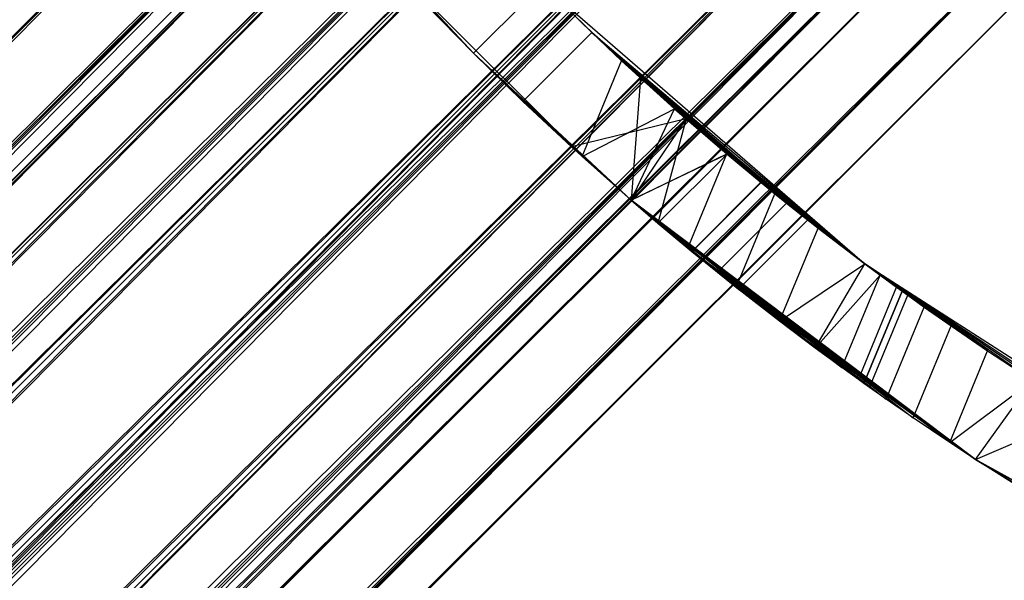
# Model space of a CAD drawing. Extents: x -28.1 to 0, y 0 to 28.1.
# Tile 38 of 215: x -15.569 to -15.011, y 12.538 to 12.856. Entities that reach past the tile are written whole.
import ezdxf

# ---------------------------------------------------------------- set-up
doc = ezdxf.new("R2010")
doc.units = 0
doc.header["$MEASUREMENT"] = 0
doc.layers.get('0').update_dxf_attribs({"color": 13, "linetype": 'CONTINUOUS'})

# ---------------------------------------------------------------- blocks, each defined once
blk = doc.blocks.new('ORTO_VIII_Z_ZAROWKA_OKAPO0')
at = {"color": 0}
for p, q in [((13.22625, 13.49655, 1.00374), (5.42732, 5.70571, 0.95663)), ((13.22625, 13.49655, 1.00374), (5.42732, 5.70571, 0.95663)), ((5.42834, 5.7047, 0.98036), (13.22625, 13.49655, 1.00374)), ((5.42834, 5.7047, 0.98036), (13.22625, 13.49655, 1.00374)), ((13.22625, 13.49655, 0.90952), (5.43137, 5.70167, 0.90952)), ((13.22625, 13.49655, 0.90952), (5.43137, 5.70167, 0.90952)), ((5.43137, 5.70167, 1.00374), (13.22625, 13.49655, 1.00374)), ((5.43137, 5.70167, 1.00374), (13.22625, 13.49655, 1.00374)), ((13.22625, 13.49655, 0.90952), (5.43637, 5.69667, 0.88682)), ((13.22625, 13.49655, 0.90952), (5.43637, 5.69667, 0.88682)), ((5.45196, 5.68107, 1.06845), (13.22625, 13.49655, 1.00374)), ((5.45196, 5.68107, 1.06845), (13.22625, 13.49655, 1.00374)), ((13.25721, 13.46558, 0.82609), (5.43637, 5.69667, 0.88682)), ((13.25721, 13.46558, 0.82609), (5.43637, 5.69667, 0.88682)), ((5.45196, 5.68107, 1.06845), (13.25721, 13.46558, 1.08716)), ((5.45196, 5.68107, 1.06845), (13.25721, 13.46558, 1.08716)), ((13.25721, 13.46558, 0.82609), (5.46233, 5.67071, 0.82609)), ((13.25721, 13.46558, 0.82609), (5.46233, 5.67071, 0.82609)), ((5.46233, 5.67071, 1.08716), (13.25721, 13.46558, 1.08716)), ((5.46233, 5.67071, 1.08716), (13.25721, 13.46558, 1.08716)), ((5.47422, 5.65882, 0.80928), (13.25721, 13.46558, 0.82609)), ((5.47422, 5.65882, 0.80928), (13.25721, 13.46558, 0.82609)), ((5.50183, 5.63121, 1.13093), (13.25721, 13.46558, 1.08716)), ((5.50183, 5.63121, 1.13093), (13.25721, 13.46558, 1.08716)), ((5.46979, 5.66324, 0.97324), (13.26679, 13.456, 0.92365)), ((5.46979, 5.66324, 0.97324), (13.26679, 13.456, 0.92365)), ((5.47191, 5.66112, 0.9896), (13.26396, 13.45883, 0.95663)), ((5.47191, 5.66112, 0.9896), (13.26396, 13.45883, 0.95663)), ((5.47191, 5.66112, 0.9896), (13.26679, 13.456, 0.9896)), ((5.47191, 5.66112, 0.9896), (13.26679, 13.456, 0.9896)), ((5.47191, 5.66112, 0.9896), (13.26679, 13.456, 0.92365)), ((5.47191, 5.66112, 0.9896), (13.26679, 13.456, 0.92365)), ((5.47191, 5.66112, 0.92365), (13.26679, 13.456, 0.92365)), ((5.47191, 5.66112, 0.92365), (13.26679, 13.456, 0.92365)), ((5.48633, 5.64671, 1.0349), (13.26679, 13.456, 0.9896)), ((5.48633, 5.64671, 1.0349), (13.26679, 13.456, 0.9896)), ((5.49359, 5.63945, 1.048), (13.26679, 13.456, 0.9896)), ((5.49359, 5.63945, 1.048), (13.26679, 13.456, 0.9896)), ((5.47191, 5.66112, 0.92365), (13.28846, 13.43433, 0.86525)), ((5.47191, 5.66112, 0.92365), (13.28846, 13.43433, 0.86525)), ((5.47541, 5.65762, 0.90776), (13.28846, 13.43433, 0.86525)), ((5.47541, 5.65762, 0.90776), (13.28846, 13.43433, 0.86525)), ((5.49359, 5.63945, 1.048), (13.28846, 13.43433, 1.048)), ((5.49359, 5.63945, 1.048), (13.28846, 13.43433, 1.048)), ((5.49359, 5.63945, 0.86525), (13.28846, 13.43433, 0.86525)), ((5.49359, 5.63945, 0.86525), (13.28846, 13.43433, 0.86525)), ((5.52124, 5.6118, 1.07864), (13.28846, 13.43433, 1.048)), ((5.52124, 5.6118, 1.07864), (13.28846, 13.43433, 1.048)), ((5.53197, 5.60107, 1.08547), (13.28846, 13.43433, 1.048)), ((5.53197, 5.60107, 1.08547), (13.28846, 13.43433, 1.048)), ((5.47422, 5.65882, 0.80928), (13.31204, 13.41076, 0.77257)), ((5.47422, 5.65882, 0.80928), (13.31204, 13.41076, 0.77257)), ((5.50183, 5.63121, 1.13093), (13.31204, 13.41076, 1.14069)), ((5.50183, 5.63121, 1.13093), (13.31204, 13.41076, 1.14069)), ((5.51716, 5.61588, 0.77257), (13.31204, 13.41076, 0.77257)), ((5.51716, 5.61588, 0.77257), (13.31204, 13.41076, 0.77257)), ((5.51716, 5.61588, 1.14069), (13.31204, 13.41076, 1.14069)), ((5.51716, 5.61588, 1.14069), (13.31204, 13.41076, 1.14069)), ((5.53321, 5.59983, 0.7655), (13.31204, 13.41076, 0.77257)), ((5.53321, 5.59983, 0.7655), (13.31204, 13.41076, 0.77257)), ((5.56652, 5.56652, 1.15348), (13.31204, 13.41076, 1.14069)), ((5.56652, 5.56652, 1.15348), (13.31204, 13.41076, 1.14069)), ((5.49359, 5.63945, 0.86525), (13.32684, 13.39595, 0.82779)), ((5.49359, 5.63945, 0.86525), (13.32684, 13.39595, 0.82779)), ((5.50191, 5.63113, 0.85349), (13.32684, 13.39595, 0.82779)), ((5.50191, 5.63113, 0.85349), (13.32684, 13.39595, 0.82779)), ((5.53197, 5.60107, 1.08547), (13.32684, 13.39595, 1.08547)), ((5.53197, 5.60107, 1.08547), (13.32684, 13.39595, 1.08547)), ((5.53197, 5.60107, 0.82779), (13.32684, 13.39595, 0.82779)), ((5.53197, 5.60107, 0.82779), (13.32684, 13.39595, 0.82779)), ((5.56652, 5.56652, 1.09442), (13.32684, 13.39595, 1.08547)), ((5.56652, 5.56652, 1.09442), (13.32684, 13.39595, 1.08547)), ((5.57826, 5.55477, 1.09342), (13.32684, 13.39595, 1.08547)), ((5.57826, 5.55477, 1.09342), (13.32684, 13.39595, 1.08547)), ((5.53197, 5.60107, 0.82779), (13.37314, 13.34965, 0.81984)), ((5.53197, 5.60107, 0.82779), (13.37314, 13.34965, 0.81984)), ((5.53321, 5.59983, 0.7655), (13.37817, 13.34462, 0.76121)), ((5.53321, 5.59983, 0.7655), (13.37817, 13.34462, 0.76121)), ((5.5432, 5.58984, 0.82284), (13.37314, 13.34965, 0.81984)), ((5.5432, 5.58984, 0.82284), (13.37314, 13.34965, 0.81984)), ((5.56652, 5.56652, 1.15348), (13.37817, 13.34462, 1.15204)), ((5.56652, 5.56652, 1.15348), (13.37817, 13.34462, 1.15204)), ((5.57826, 5.55477, 1.09342), (13.37314, 13.34965, 1.09342)), ((5.57826, 5.55477, 1.09342), (13.37314, 13.34965, 1.09342)), ((5.57826, 5.55477, 0.81984), (13.37314, 13.34965, 0.81984)), ((5.57826, 5.55477, 0.81984), (13.37314, 13.34965, 0.81984)), ((5.5833, 5.54974, 0.76121), (13.37817, 13.34462, 0.76121)), ((5.5833, 5.54974, 0.76121), (13.37817, 13.34462, 0.76121)), ((5.5833, 5.54974, 1.15204), (13.37817, 13.34462, 1.15204)), ((5.5833, 5.54974, 1.15204), (13.37817, 13.34462, 1.15204)), ((5.59983, 5.53321, 0.7655), (13.37817, 13.34462, 0.76121)), ((5.59983, 5.53321, 0.7655), (13.37817, 13.34462, 0.76121)), ((5.6118, 5.52124, 1.07864), (13.37314, 13.34965, 1.09342)), ((5.6118, 5.52124, 1.07864), (13.37314, 13.34965, 1.09342)), ((5.62187, 5.51117, 1.07003), (13.37314, 13.34965, 1.09342)), ((5.62187, 5.51117, 1.07003), (13.37314, 13.34965, 1.09342)), ((5.63121, 5.50183, 1.13093), (13.37817, 13.34462, 1.15204)), ((5.63121, 5.50183, 1.13093), (13.37817, 13.34462, 1.15204)), ((5.57826, 5.55477, 0.81984), (13.41675, 13.30605, 0.84322)), ((5.57826, 5.55477, 0.81984), (13.41675, 13.30605, 0.84322)), ((5.58984, 5.5432, 0.82284), (13.41675, 13.30605, 0.84322)), ((5.58984, 5.5432, 0.82284), (13.41675, 13.30605, 0.84322)), ((5.62187, 5.51117, 1.07003), (13.41675, 13.30605, 1.07003)), ((5.62187, 5.51117, 1.07003), (13.41675, 13.30605, 1.07003)), ((5.62187, 5.51117, 0.84322), (13.41675, 13.30605, 0.84322)), ((5.62187, 5.51117, 0.84322), (13.41675, 13.30605, 0.84322)), ((5.64671, 5.48633, 1.0349), (13.41675, 13.30605, 1.07003)), ((5.64671, 5.48633, 1.0349), (13.41675, 13.30605, 1.07003)), ((5.65279, 5.48024, 1.02066), (13.41675, 13.30605, 1.07003)), ((5.65279, 5.48024, 1.02066), (13.41675, 13.30605, 1.07003)), ((5.59983, 5.53321, 0.7655), (13.44047, 13.28233, 0.79462)), ((5.59983, 5.53321, 0.7655), (13.44047, 13.28233, 0.79462)), ((5.63121, 5.50183, 1.13093), (13.44047, 13.28233, 1.11863)), ((5.63121, 5.50183, 1.13093), (13.44047, 13.28233, 1.11863)), ((5.64559, 5.48745, 0.79462), (13.44047, 13.28233, 0.79462)), ((5.64559, 5.48745, 0.79462), (13.44047, 13.28233, 0.79462)), ((5.64559, 5.48745, 1.11863), (13.44047, 13.28233, 1.11863)), ((5.64559, 5.48745, 1.11863), (13.44047, 13.28233, 1.11863)), ((5.65882, 5.47422, 0.80928), (13.44047, 13.28233, 0.79462)), ((5.65882, 5.47422, 0.80928), (13.44047, 13.28233, 0.79462)), ((5.68107, 5.45196, 1.06845), (13.44047, 13.28233, 1.11863)), ((5.68107, 5.45196, 1.06845), (13.44047, 13.28233, 1.11863)), ((5.62187, 5.51117, 0.84322), (13.44767, 13.27512, 0.89259)), ((5.62187, 5.51117, 0.84322), (13.44767, 13.27512, 0.89259)), ((5.63113, 5.50191, 0.85349), (13.44767, 13.27512, 0.89259)), ((5.63113, 5.50191, 0.85349), (13.44767, 13.27512, 0.89259)), ((5.65279, 5.48024, 1.02066), (13.44767, 13.27512, 1.02066)), ((5.65279, 5.48024, 1.02066), (13.44767, 13.27512, 1.02066)), ((5.65279, 5.48024, 0.89259), (13.44767, 13.27512, 0.89259)), ((5.65279, 5.48024, 0.89259), (13.44767, 13.27512, 0.89259)), ((5.66324, 5.46979, 0.97324), (13.44767, 13.27512, 1.02066)), ((5.66324, 5.46979, 0.97324), (13.44767, 13.27512, 1.02066)), ((5.66395, 5.46908, 0.95663), (13.44767, 13.27512, 1.02066)), ((5.66395, 5.46908, 0.95663), (13.44767, 13.27512, 1.02066)), ((5.65279, 5.48024, 0.89259), (13.45883, 13.26396, 0.95663)), ((5.65279, 5.48024, 0.89259), (13.45883, 13.26396, 0.95663)), ((5.65762, 5.47541, 0.90776), (13.45883, 13.26396, 0.95663)), ((5.65762, 5.47541, 0.90776), (13.45883, 13.26396, 0.95663)), ((13.45883, 13.26396, 0.95663), (5.66395, 5.46908, 0.95663)), ((13.45883, 13.26396, 0.95663), (5.66395, 5.46908, 0.95663)), ((5.65882, 5.47422, 0.80928), (13.48465, 13.23815, 0.86515)), ((5.65882, 5.47422, 0.80928), (13.48465, 13.23815, 0.86515)), ((5.68107, 5.45196, 1.06845), (13.48465, 13.23815, 1.04811)), ((5.68107, 5.45196, 1.06845), (13.48465, 13.23815, 1.04811)), ((5.68977, 5.44327, 0.86515), (13.48465, 13.23815, 0.86515)), ((5.68977, 5.44327, 0.86515), (13.48465, 13.23815, 0.86515)), ((5.68977, 5.44327, 1.04811), (13.48465, 13.23815, 1.04811)), ((5.68977, 5.44327, 1.04811), (13.48465, 13.23815, 1.04811)), ((5.69667, 5.43637, 0.88682), (13.48465, 13.23815, 0.86515)), ((5.69667, 5.43637, 0.88682), (13.48465, 13.23815, 0.86515)), ((5.7047, 5.42834, 0.98036), (13.48465, 13.23815, 1.04811)), ((5.7047, 5.42834, 0.98036), (13.48465, 13.23815, 1.04811)), ((13.50059, 13.2222, 0.95663), (5.69667, 5.43637, 0.88682)), ((13.50059, 13.2222, 0.95663), (5.69667, 5.43637, 0.88682)), ((5.7047, 5.42834, 0.98036), (13.50059, 13.2222, 0.95663)), ((5.7047, 5.42834, 0.98036), (13.50059, 13.2222, 0.95663)), ((5.70571, 5.42732, 0.95663), (13.50059, 13.2222, 0.95663)), ((5.70571, 5.42732, 0.95663), (13.50059, 13.2222, 0.95663)), ((13.09832, 13.09832, 0.70072), (13.01501, 13.18765, 0.70072)), ((13.09832, 13.09832, 0.75584), (13.01501, 13.18765, 0.70072)), ((13.09832, 13.09832, 0.70072), (13.01501, 13.18765, 0.70072)), ((13.09832, 13.09832, 0.75584), (13.01501, 13.18765, 0.70072)), ((13.0398, 13.15975, 1.96056), (13.15975, 13.0398, 1.96056)), ((13.09832, 13.09832, 1.15741), (13.0398, 13.15975, 1.96056)), ((13.09832, 13.09832, 1.15741), (13.0398, 13.15975, 1.96056)), ((13.0398, 13.15975, 1.96056), (13.15975, 13.0398, 1.96056)), ((13.13729, 13.13729, 0.75584), (13.09832, 13.09832, 0.75584)), ((13.13729, 13.13729, 0.75584), (13.09832, 13.09832, 0.75584)), ((13.13729, 13.13729, 1.15741), (13.09832, 13.09832, 1.15741)), ((13.13729, 13.13729, 1.15741), (13.09832, 13.09832, 1.15741)), ((13.1822, 13.09401, 1.96056), (13.13729, 13.13729, 1.96056)), ((13.13729, 13.13729, 0.70072), (13.32005, 12.97893, 0.70072)), ((13.13729, 13.13729, 0.75584), (13.16527, 13.10995, 0.75969)), ((13.16527, 13.10995, 0.75969), (13.13729, 13.13729, 0.70072)), ((13.16527, 13.10995, 0.75969), (13.13729, 13.13729, 0.70072)), ((13.13729, 13.13729, 0.70072), (13.32005, 12.97893, 0.70072)), ((13.16528, 13.10995, 1.15357), (13.13729, 13.13729, 1.96056)), ((13.1822, 13.09401, 1.96056), (13.13729, 13.13729, 1.96056)), ((13.16528, 13.10995, 1.15357), (13.13729, 13.13729, 1.96056)), ((13.16528, 13.10995, 1.15357), (13.13729, 13.13729, 1.15741)), ((13.13729, 13.13729, 0.75584), (13.16527, 13.10995, 0.75969)), ((13.16528, 13.10995, 1.15357), (13.13729, 13.13729, 1.15741)), ((13.09832, 13.09832, 0.75584), (13.07085, 13.12641, 0.75972)), ((13.09832, 13.09832, 0.75584), (13.07085, 13.12641, 0.75972)), ((13.07096, 13.12629, 1.15357), (13.09832, 13.09832, 1.15741)), ((13.07096, 13.12629, 1.15357), (13.09832, 13.09832, 1.15741)), ((13.16527, 13.10995, 0.75969), (13.12629, 13.07097, 0.75969)), ((13.16527, 13.10995, 0.75969), (13.12629, 13.07097, 0.75969)), ((13.16528, 13.10995, 1.15357), (13.1263, 13.07096, 1.15357)), ((13.16528, 13.10995, 1.15357), (13.1263, 13.07096, 1.15357)), ((13.16527, 13.10995, 0.75969), (13.32005, 12.97893, 0.70072)), ((13.16527, 13.10995, 0.75969), (13.32005, 12.97893, 0.70072)), ((13.16527, 13.10995, 0.75969), (13.19286, 13.08419, 0.77112)), ((13.16527, 13.10995, 0.75969), (13.19286, 13.08419, 0.77112)), ((13.19286, 13.08419, 1.14213), (13.16528, 13.10995, 1.15357)), ((13.16528, 13.10995, 1.15357), (13.29357, 12.99916, 1.90291)), ((13.16528, 13.10995, 1.15357), (13.1822, 13.09401, 1.96056)), ((13.2122, 13.0668, 1.95684), (13.16528, 13.10995, 1.15357)), ((13.24185, 13.04116, 1.94558), (13.16528, 13.10995, 1.15357)), ((13.2122, 13.0668, 1.95684), (13.16528, 13.10995, 1.15357)), ((13.24185, 13.04116, 1.94558), (13.16528, 13.10995, 1.15357)), ((13.26905, 13.01865, 1.92758), (13.16528, 13.10995, 1.15357)), ((13.26905, 13.01865, 1.92758), (13.16528, 13.10995, 1.15357)), ((13.16528, 13.10995, 1.15357), (13.29357, 12.99916, 1.90291)), ((13.16528, 13.10995, 1.15357), (13.1822, 13.09401, 1.96056)), ((13.19286, 13.08419, 1.14213), (13.16528, 13.10995, 1.15357)), ((13.18765, 13.01501, 0.70072), (13.09832, 13.09832, 0.70072)), ((13.18765, 13.01501, 1.95738), (13.09832, 13.09832, 1.15741)), ((13.09832, 13.09832, 1.15741), (13.1263, 13.07096, 1.15357)), ((13.09832, 13.09832, 1.15741), (13.15975, 13.0398, 1.96056)), ((13.09832, 13.09832, 1.15741), (13.15975, 13.0398, 1.96056)), ((13.18765, 13.01501, 1.95738), (13.09832, 13.09832, 1.15741)), ((13.12629, 13.07097, 0.75969), (13.09832, 13.09832, 0.70072)), ((13.18765, 13.01501, 0.70072), (13.09832, 13.09832, 0.70072)), ((13.12629, 13.07097, 0.75969), (13.09832, 13.09832, 0.70072)), ((13.12629, 13.07097, 0.75969), (13.09832, 13.09832, 0.75584)), ((13.09832, 13.09832, 0.75584), (13.09832, 13.09832, 0.70072)), ((13.09832, 13.09832, 0.75584), (13.09832, 13.09832, 0.70072)), ((13.12629, 13.07097, 0.75969), (13.09832, 13.09832, 0.75584)), ((13.09832, 13.09832, 1.15741), (13.1263, 13.07096, 1.15357)), ((13.15975, 13.0398, 1.96056), (13.1822, 13.09401, 1.96056)), ((13.15975, 13.0398, 1.96056), (13.1822, 13.09401, 1.96056)), ((13.1822, 13.09401, 1.96056), (13.2122, 13.0668, 1.95684)), ((13.1822, 13.09401, 1.96056), (13.2122, 13.0668, 1.95684)), ((13.19286, 13.08419, 0.77112), (13.15385, 13.04518, 0.77112)), ((13.19286, 13.08419, 0.77112), (13.15385, 13.04518, 0.77112)), ((13.19286, 13.08419, 1.14213), (13.15385, 13.04518, 1.14213)), ((13.19286, 13.08419, 1.14213), (13.15385, 13.04518, 1.14213)), ((13.19286, 13.08419, 1.14213), (13.18765, 13.01501, 1.11604)), ((13.19286, 13.08419, 1.14213), (13.18765, 13.01501, 1.11604)), ((13.19286, 13.08419, 0.77112), (13.32005, 12.97893, 0.70072)), ((13.19286, 13.08419, 0.77112), (13.32005, 12.97893, 0.70072)), ((13.19286, 13.08419, 0.77112), (13.21882, 13.06098, 0.78972)), ((13.21871, 13.06107, 1.12363), (13.19286, 13.08419, 1.14213)), ((13.19286, 13.08419, 1.14213), (13.32005, 12.97893, 1.86053)), ((13.19286, 13.08419, 1.14213), (13.32005, 12.97893, 1.86053)), ((13.19286, 13.08419, 1.14213), (13.29357, 12.99916, 1.90291)), ((13.19286, 13.08419, 1.14213), (13.29357, 12.99916, 1.90291)), ((13.19286, 13.08419, 0.77112), (13.21882, 13.06098, 0.78972)), ((13.21871, 13.06107, 1.12363), (13.19286, 13.08419, 1.14213)), ((13.15385, 13.04518, 0.77112), (13.12629, 13.07097, 0.75969)), ((13.12629, 13.07097, 0.75969), (13.18765, 13.01501, 0.70072)), ((13.12629, 13.07097, 0.75969), (13.18765, 13.01501, 0.70072)), ((13.15385, 13.04518, 0.77112), (13.12629, 13.07097, 0.75969)), ((13.1263, 13.07096, 1.15357), (13.15385, 13.04518, 1.14213)), ((13.18765, 13.01501, 1.95738), (13.1263, 13.07096, 1.15357)), ((13.18765, 13.01501, 1.95738), (13.1263, 13.07096, 1.15357)), ((13.1263, 13.07096, 1.15357), (13.15385, 13.04518, 1.14213)), ((13.15975, 13.0398, 1.96056), (13.2122, 13.0668, 1.95684)), ((13.15975, 13.0398, 1.96056), (13.2122, 13.0668, 1.95684)), ((13.18765, 13.01501, 1.95738), (13.2122, 13.0668, 1.95684)), ((13.18765, 13.01501, 1.95738), (13.2122, 13.0668, 1.95684)), ((13.2122, 13.0668, 1.95684), (13.24185, 13.04116, 1.94558)), ((13.2122, 13.0668, 1.95684), (13.24185, 13.04116, 1.94558)), ((13.21882, 13.06098, 0.78972), (13.15385, 13.04518, 0.77112)), ((13.21882, 13.06098, 0.78972), (13.15385, 13.04518, 0.77112)), ((13.21871, 13.06107, 1.12363), (13.18765, 13.01501, 1.11604)), ((13.21871, 13.06107, 1.12363), (13.18765, 13.01501, 1.11604)), ((13.21882, 13.06098, 0.78972), (13.18765, 13.01501, 0.79721)), ((13.21882, 13.06098, 0.78972), (13.18765, 13.01501, 0.79721)), ((13.21871, 13.06107, 1.12363), (13.20279, 13.002, 1.09861)), ((13.21871, 13.06107, 1.12363), (13.20279, 13.002, 1.09861)), ((13.2419, 13.04111, 1.09861), (13.21871, 13.06107, 1.12363)), ((13.21871, 13.06107, 1.12363), (13.32005, 12.97893, 1.86053)), ((13.21871, 13.06107, 1.12363), (13.32005, 12.97893, 1.86053)), ((13.2419, 13.04111, 1.09861), (13.21871, 13.06107, 1.12363)), ((13.21882, 13.06098, 0.78972), (13.2419, 13.04111, 0.81465)), ((13.32005, 12.97893, 0.70072), (13.21882, 13.06098, 0.78972)), ((13.32005, 12.97893, 0.70072), (13.21882, 13.06098, 0.78972)), ((13.21882, 13.06098, 0.78972), (13.2419, 13.04111, 0.81465)), ((13.15385, 13.04518, 1.14213), (13.18765, 13.01501, 1.95738)), ((13.15385, 13.04518, 1.14213), (13.18765, 13.01501, 1.11604)), ((13.15385, 13.04518, 1.14213), (13.18765, 13.01501, 1.95738)), ((13.18765, 13.01501, 0.79721), (13.15385, 13.04518, 0.77112)), ((13.15385, 13.04518, 0.77112), (13.18765, 13.01501, 0.70072)), ((13.15385, 13.04518, 0.77112), (13.18765, 13.01501, 0.70072)), ((13.18765, 13.01501, 0.79721), (13.15385, 13.04518, 0.77112)), ((13.15385, 13.04518, 1.14213), (13.18765, 13.01501, 1.11604)), ((13.18765, 13.01501, 1.95738), (13.15975, 13.0398, 1.96056)), ((13.18765, 13.01501, 1.95738), (13.15975, 13.0398, 1.96056)), ((13.18765, 13.01501, 1.95738), (13.24185, 13.04116, 1.94558)), ((13.18765, 13.01501, 1.95738), (13.24185, 13.04116, 1.94558)), ((13.2419, 13.04111, 0.81465), (13.18765, 13.01501, 0.79721)), ((13.2419, 13.04111, 0.81465), (13.18765, 13.01501, 0.79721)), ((13.2419, 13.04111, 0.81465), (13.20279, 13.002, 0.81465)), ((13.2419, 13.04111, 0.81465), (13.20279, 13.002, 0.81465)), ((13.2419, 13.04111, 1.09861), (13.20279, 13.002, 1.09861)), ((13.2419, 13.04111, 1.09861), (13.20279, 13.002, 1.09861)), ((13.21974, 12.98779, 1.94558), (13.24185, 13.04116, 1.94558)), ((13.21974, 12.98779, 1.94558), (13.24185, 13.04116, 1.94558)), ((13.24185, 13.04116, 1.94558), (13.26905, 13.01865, 1.92758)), ((13.24185, 13.04116, 1.94558), (13.26905, 13.01865, 1.92758)), ((13.2419, 13.04111, 0.81465), (13.32005, 12.97893, 0.70072)), ((13.2419, 13.04111, 0.81465), (13.32005, 12.97893, 0.70072)), ((13.2419, 13.04111, 0.81465), (13.26122, 13.02503, 0.84516)), ((13.26114, 13.02509, 1.06823), (13.2419, 13.04111, 1.09861)), ((13.2419, 13.04111, 1.09861), (13.32005, 12.97893, 1.86053)), ((13.2419, 13.04111, 1.09861), (13.32005, 12.97893, 1.86053)), ((13.2419, 13.04111, 0.81465), (13.26122, 13.02503, 0.84516)), ((13.26114, 13.02509, 1.06823), (13.2419, 13.04111, 1.09861)), ((13.26114, 13.02509, 1.06823), (13.22198, 12.98594, 1.06824)), ((13.26114, 13.02509, 1.06823), (13.22198, 12.98594, 1.06824)), ((13.26122, 13.02503, 0.84516), (13.22206, 12.98588, 0.84516)), ((13.26122, 13.02503, 0.84516), (13.22206, 12.98588, 0.84516)), ((13.27566, 13.01332, 1.03347), (13.26114, 13.02509, 1.06823)), ((13.26114, 13.02509, 1.06823), (13.32005, 12.97893, 1.86053)), ((13.26114, 13.02509, 1.06823), (13.32005, 12.97893, 1.86053)), ((13.27566, 13.01332, 1.03347), (13.26114, 13.02509, 1.06823)), ((13.26122, 13.02503, 0.84516), (13.32005, 12.97893, 0.70072)), ((13.26122, 13.02503, 0.84516), (13.32005, 12.97893, 0.70072)), ((13.26122, 13.02503, 0.84516), (13.27566, 13.01332, 0.87979)), ((13.26122, 13.02503, 0.84516), (13.27566, 13.01332, 0.87979)), ((13.24717, 12.96554, 1.9275), (13.26905, 13.01865, 1.92758)), ((13.24717, 12.96554, 1.9275), (13.26905, 13.01865, 1.92758)), ((13.26905, 13.01865, 1.92758), (13.29357, 12.99916, 1.90291)), ((13.26905, 13.01865, 1.92758), (13.29357, 12.99916, 1.90291)), ((13.38264, 12.86808, 0.70072), (13.18765, 13.01501, 0.70072)), ((13.32268, 12.90881, 1.48895), (13.18765, 13.01501, 1.11604)), ((13.18765, 13.01501, 1.11604), (13.33204, 12.90221, 1.45216)), ((13.18765, 13.01501, 1.11604), (13.33204, 12.90221, 1.45216)), ((13.18765, 13.01501, 1.11604), (13.34741, 12.89157, 1.41801)), ((13.38264, 12.86808, 1.37306), (13.18765, 13.01501, 1.11604)), ((13.18765, 13.01501, 1.11604), (13.20279, 13.002, 1.09861)), ((13.38264, 12.86808, 1.37306), (13.18765, 13.01501, 1.11604)), ((13.36806, 12.87765, 1.3883), (13.18765, 13.01501, 1.11604)), ((13.36806, 12.87765, 1.3883), (13.18765, 13.01501, 1.11604)), ((13.18765, 13.01501, 1.11604), (13.34741, 12.89157, 1.41801)), ((13.18765, 13.01501, 0.79721), (13.18765, 13.01501, 0.70072)), ((13.18765, 13.01501, 0.70072), (13.20279, 13.002, 0.81465)), ((13.20279, 13.002, 0.81465), (13.18765, 13.01501, 0.79721)), ((13.18765, 13.01501, 0.70072), (13.20279, 13.002, 0.81465)), ((13.38264, 12.86808, 0.70072), (13.18765, 13.01501, 0.70072)), ((13.18765, 13.01501, 1.11604), (13.18765, 13.01501, 1.95738)), ((13.18765, 13.01501, 1.11604), (13.18765, 13.01501, 1.95738)), ((13.18765, 13.01501, 1.11604), (13.25233, 12.96146, 1.86055)), ((13.25233, 12.96146, 1.86055), (13.18765, 13.01501, 1.95738)), ((13.25233, 12.96146, 1.86055), (13.18765, 13.01501, 1.95738)), ((13.21974, 12.98779, 1.94558), (13.18765, 13.01501, 1.95738)), ((13.3195, 12.91108, 1.52749), (13.18765, 13.01501, 1.11604)), ((13.32268, 12.90881, 1.48895), (13.18765, 13.01501, 1.11604)), ((13.3195, 12.91108, 1.52749), (13.18765, 13.01501, 1.11604)), ((13.3195, 12.91108, 1.76371), (13.18765, 13.01501, 1.11604)), ((13.3195, 12.91108, 1.76371), (13.18765, 13.01501, 1.11604)), ((13.18765, 13.01501, 1.11604), (13.25233, 12.96146, 1.86055)), ((13.18765, 13.01501, 0.79721), (13.18765, 13.01501, 0.70072)), ((13.20279, 13.002, 0.81465), (13.18765, 13.01501, 0.79721)), ((13.18765, 13.01501, 1.11604), (13.20279, 13.002, 1.09861)), ((13.21974, 12.98779, 1.94558), (13.18765, 13.01501, 1.95738)), ((13.27566, 13.01332, 0.87979), (13.23646, 12.97412, 0.87979)), ((13.27566, 13.01332, 0.87979), (13.23646, 12.97412, 0.87979)), ((13.27566, 13.01332, 1.03347), (13.23646, 12.97412, 1.03347)), ((13.27566, 13.01332, 1.03347), (13.23646, 12.97412, 1.03347)), ((13.27566, 13.01332, 0.87979), (13.32005, 12.97893, 0.70072)), ((13.27566, 13.01332, 0.87979), (13.32005, 12.97893, 0.70072)), ((13.27566, 13.01332, 0.87979), (13.28467, 13.00615, 0.9175)), ((13.28465, 13.00617, 0.99588), (13.27566, 13.01332, 1.03347)), ((13.27566, 13.01332, 1.03347), (13.32005, 12.97893, 1.86053)), ((13.27566, 13.01332, 1.03347), (13.32005, 12.97893, 1.86053)), ((13.27566, 13.01332, 0.87979), (13.28467, 13.00615, 0.9175)), ((13.28465, 13.00617, 0.99588), (13.27566, 13.01332, 1.03347)), ((13.24542, 12.96694, 0.99588), (13.28465, 13.00617, 0.99588)), ((13.24542, 12.96694, 0.99588), (13.28465, 13.00617, 0.99588)), ((13.28467, 13.00615, 0.9175), (13.24544, 12.96692, 0.9175)), ((13.28467, 13.00615, 0.9175), (13.24544, 12.96692, 0.9175)), ((13.28465, 13.00617, 0.99588), (13.32005, 12.97893, 1.86053)), ((13.28771, 13.00376, 0.95663), (13.28465, 13.00617, 0.99588)), ((13.28465, 13.00617, 0.99588), (13.32005, 12.97893, 1.86053)), ((13.28771, 13.00376, 0.95663), (13.28465, 13.00617, 0.99588)), ((13.32005, 12.97893, 0.70072), (13.28467, 13.00615, 0.9175)), ((13.28467, 13.00615, 0.9175), (13.28771, 13.00376, 0.95663)), ((13.32005, 12.97893, 0.70072), (13.28467, 13.00615, 0.9175)), ((13.28467, 13.00615, 0.9175), (13.28771, 13.00376, 0.95663)), ((13.20279, 13.002, 1.09861), (13.22198, 12.98594, 1.06824)), ((13.38264, 12.86808, 1.37306), (13.20279, 13.002, 1.09861)), ((13.38264, 12.86808, 1.37306), (13.20279, 13.002, 1.09861)), ((13.38264, 12.86808, 0.70072), (13.20279, 13.002, 0.81465)), ((13.38264, 12.86808, 0.70072), (13.20279, 13.002, 0.81465)), ((13.22206, 12.98588, 0.84516), (13.20279, 13.002, 0.81465)), ((13.22206, 12.98588, 0.84516), (13.20279, 13.002, 0.81465)), ((13.20279, 13.002, 1.09861), (13.22198, 12.98594, 1.06824)), ((13.28771, 13.00376, 0.95663), (13.24847, 12.96451, 0.95663)), ((13.28771, 13.00376, 0.95663), (13.24847, 12.96451, 0.95663)), ((13.27172, 12.9464, 1.90291), (13.29357, 12.99916, 1.90291)), ((13.27172, 12.9464, 1.90291), (13.29357, 12.99916, 1.90291)), ((13.32005, 12.97893, 1.86053), (13.28771, 13.00376, 0.95663)), ((13.32005, 12.97893, 1.86053), (13.28771, 13.00376, 0.95663)), ((13.32005, 12.97893, 0.70072), (13.28771, 13.00376, 0.95663)), ((13.32005, 12.97893, 0.70072), (13.28771, 13.00376, 0.95663)), ((13.29357, 12.99916, 1.90291), (13.32005, 12.97893, 1.86053)), ((13.29357, 12.99916, 1.90291), (13.32005, 12.97893, 1.86053)), ((13.25233, 12.96146, 1.86055), (13.21974, 12.98779, 1.94558)), ((13.25233, 12.96146, 1.86055), (13.21974, 12.98779, 1.94558)), ((13.24717, 12.96554, 1.9275), (13.21974, 12.98779, 1.94558)), ((13.24717, 12.96554, 1.9275), (13.21974, 12.98779, 1.94558)), ((13.22198, 12.98594, 1.06824), (13.38264, 12.86808, 1.37306)), ((13.22198, 12.98594, 1.06824), (13.23646, 12.97412, 1.03347)), ((13.22198, 12.98594, 1.06824), (13.38264, 12.86808, 1.37306)), ((13.22198, 12.98594, 1.06824), (13.23646, 12.97412, 1.03347)), ((13.38264, 12.86808, 0.70072), (13.22206, 12.98588, 0.84516)), ((13.38264, 12.86808, 0.70072), (13.22206, 12.98588, 0.84516)), ((13.23646, 12.97412, 0.87979), (13.22206, 12.98588, 0.84516)), ((13.23646, 12.97412, 0.87979), (13.22206, 12.98588, 0.84516)), ((13.27172, 12.9464, 1.90291), (13.32005, 12.97893, 1.86053)), ((13.27172, 12.9464, 1.90291), (13.32005, 12.97893, 1.86053)), ((13.2919, 12.93117, 1.8731), (13.32005, 12.97893, 1.86053)), ((13.2919, 12.93117, 1.8731), (13.32005, 12.97893, 1.86053)), ((13.32005, 12.97893, 0.70072), (13.52349, 12.84819, 0.70072)), ((13.32005, 12.97893, 1.86053), (13.32005, 12.97893, 0.70072)), ((13.34116, 12.96338, 1.76371), (13.32005, 12.97893, 1.86053)), ((13.32005, 12.97893, 1.86053), (13.32872, 12.97249, 1.83905)), ((13.34116, 12.96338, 1.52749), (13.32005, 12.97893, 0.70072)), ((13.32005, 12.97893, 1.86053), (13.32005, 12.97893, 0.70072)), ((13.34116, 12.96338, 1.76371), (13.32005, 12.97893, 1.86053)), ((13.34116, 12.96338, 1.52749), (13.32005, 12.97893, 0.70072)), ((13.34431, 12.96111, 1.48911), (13.32005, 12.97893, 0.70072)), ((13.34431, 12.96111, 1.48911), (13.32005, 12.97893, 0.70072)), ((13.35366, 12.95441, 1.45216), (13.32005, 12.97893, 0.70072)), ((13.3689, 12.94371, 1.41816), (13.32005, 12.97893, 0.70072)), ((13.35366, 12.95441, 1.45216), (13.32005, 12.97893, 0.70072)), ((13.3689, 12.94371, 1.41816), (13.32005, 12.97893, 0.70072)), ((13.38956, 12.92957, 1.3883), (13.32005, 12.97893, 0.70072)), ((13.38956, 12.92957, 1.3883), (13.32005, 12.97893, 0.70072)), ((13.41491, 12.91285, 1.36383), (13.32005, 12.97893, 0.70072)), ((13.44411, 12.89437, 1.34563), (13.32005, 12.97893, 0.70072)), ((13.41491, 12.91285, 1.36383), (13.32005, 12.97893, 0.70072)), ((13.44411, 12.89437, 1.34563), (13.32005, 12.97893, 0.70072)), ((13.47601, 12.87512, 1.33444), (13.32005, 12.97893, 0.70072)), ((13.47601, 12.87512, 1.33444), (13.32005, 12.97893, 0.70072)), ((13.32005, 12.97893, 0.70072), (13.52349, 12.84819, 0.70072)), ((13.32005, 12.97893, 1.86053), (13.32872, 12.97249, 1.83905)), ((13.23646, 12.97412, 1.03347), (13.38264, 12.86808, 1.37306)), ((13.23646, 12.97412, 1.03347), (13.38264, 12.86808, 1.37306)), ((13.23646, 12.97412, 1.03347), (13.24542, 12.96694, 0.99588)), ((13.24544, 12.96692, 0.9175), (13.23646, 12.97412, 0.87979)), ((13.23646, 12.97412, 0.87979), (13.38264, 12.86808, 0.70072)), ((13.23646, 12.97412, 0.87979), (13.38264, 12.86808, 0.70072)), ((13.24544, 12.96692, 0.9175), (13.23646, 12.97412, 0.87979)), ((13.23646, 12.97412, 1.03347), (13.24542, 12.96694, 0.99588)), ((13.2919, 12.93117, 1.8731), (13.32872, 12.97249, 1.83905)), ((13.2919, 12.93117, 1.8731), (13.32872, 12.97249, 1.83905)), ((13.307, 12.92007, 1.83905), (13.32872, 12.97249, 1.83905)), ((13.307, 12.92007, 1.83905), (13.32872, 12.97249, 1.83905)), ((13.32872, 12.97249, 1.83905), (13.33798, 12.96569, 1.80232)), ((13.34116, 12.96338, 1.76371), (13.32872, 12.97249, 1.83905)), ((13.34116, 12.96338, 1.76371), (13.32872, 12.97249, 1.83905)), ((13.32872, 12.97249, 1.83905), (13.33798, 12.96569, 1.80232)), ((13.24542, 12.96694, 0.99588), (13.38264, 12.86808, 1.37306)), ((13.24542, 12.96694, 0.99588), (13.38264, 12.86808, 1.37306)), ((13.24542, 12.96694, 0.99588), (13.38264, 12.86808, 0.70072)), ((13.24542, 12.96694, 0.99588), (13.24847, 12.96451, 0.95663)), ((13.24542, 12.96694, 0.99588), (13.38264, 12.86808, 0.70072)), ((13.24542, 12.96694, 0.99588), (13.24847, 12.96451, 0.95663)), ((13.24847, 12.96451, 0.95663), (13.24544, 12.96692, 0.9175)), ((13.24544, 12.96692, 0.9175), (13.38264, 12.86808, 0.70072)), ((13.24544, 12.96692, 0.9175), (13.38264, 12.86808, 0.70072)), ((13.24847, 12.96451, 0.95663), (13.24544, 12.96692, 0.9175)), ((13.25233, 12.96146, 1.86055), (13.24717, 12.96554, 1.9275)), ((13.27172, 12.9464, 1.90291), (13.24717, 12.96554, 1.9275)), ((13.25233, 12.96146, 1.86055), (13.24717, 12.96554, 1.9275)), ((13.27172, 12.9464, 1.90291), (13.24717, 12.96554, 1.9275)), ((13.31634, 12.91333, 1.8021), (13.33798, 12.96569, 1.80232)), ((13.31634, 12.91333, 1.8021), (13.33798, 12.96569, 1.80232)), ((13.33798, 12.96569, 1.80232), (13.34116, 12.96338, 1.76371)), ((13.33798, 12.96569, 1.80232), (13.34116, 12.96338, 1.76371)), ((13.24847, 12.96451, 0.95663), (13.38264, 12.86808, 0.70072)), ((13.24847, 12.96451, 0.95663), (13.38264, 12.86808, 0.70072)), ((13.2919, 12.93117, 1.8731), (13.25233, 12.96146, 1.86055)), ((13.25233, 12.96146, 1.86055), (13.307, 12.92007, 1.83905)), ((13.2919, 12.93117, 1.8731), (13.25233, 12.96146, 1.86055)), ((13.27172, 12.9464, 1.90291), (13.25233, 12.96146, 1.86055)), ((13.27172, 12.9464, 1.90291), (13.25233, 12.96146, 1.86055)), ((13.3195, 12.91108, 1.76371), (13.25233, 12.96146, 1.86055)), ((13.3195, 12.91108, 1.76371), (13.25233, 12.96146, 1.86055)), ((13.31634, 12.91333, 1.8021), (13.25233, 12.96146, 1.86055)), ((13.31634, 12.91333, 1.8021), (13.25233, 12.96146, 1.86055)), ((13.25233, 12.96146, 1.86055), (13.307, 12.92007, 1.83905)), ((13.34116, 12.96338, 1.76371), (13.3195, 12.91108, 1.76371)), ((13.3195, 12.91108, 1.52749), (13.34116, 12.96338, 1.52749)), ((13.3195, 12.91108, 1.52749), (13.34116, 12.96338, 1.52749)), ((13.34116, 12.96338, 1.76371), (13.3195, 12.91108, 1.76371)), ((13.32268, 12.90881, 1.48895), (13.34431, 12.96111, 1.48911)), ((13.32268, 12.90881, 1.48895), (13.34431, 12.96111, 1.48911)), ((13.34116, 12.96338, 1.76371), (13.34116, 12.96338, 1.52749)), ((13.34116, 12.96338, 1.52749), (13.34431, 12.96111, 1.48911)), ((13.34116, 12.96338, 1.76371), (13.34116, 12.96338, 1.52749)), ((13.34116, 12.96338, 1.52749), (13.34431, 12.96111, 1.48911)), ((13.34431, 12.96111, 1.48911), (13.35366, 12.95441, 1.45216)), ((13.34431, 12.96111, 1.48911), (13.35366, 12.95441, 1.45216)), ((13.33204, 12.90221, 1.45216), (13.35366, 12.95441, 1.45216)), ((13.33204, 12.90221, 1.45216), (13.35366, 12.95441, 1.45216)), ((13.35366, 12.95441, 1.45216), (13.3689, 12.94371, 1.41816)), ((13.35366, 12.95441, 1.45216), (13.3689, 12.94371, 1.41816)), ((13.2919, 12.93117, 1.8731), (13.27172, 12.9464, 1.90291)), ((13.2919, 12.93117, 1.8731), (13.27172, 12.9464, 1.90291)), ((13.34741, 12.89157, 1.41801), (13.3689, 12.94371, 1.41816)), ((13.34741, 12.89157, 1.41801), (13.3689, 12.94371, 1.41816)), ((13.3689, 12.94371, 1.41816), (13.38956, 12.92957, 1.3883)), ((13.3689, 12.94371, 1.41816), (13.38956, 12.92957, 1.3883)), ((13.307, 12.92007, 1.83905), (13.2919, 12.93117, 1.8731)), ((13.307, 12.92007, 1.83905), (13.2919, 12.93117, 1.8731)), ((13.36806, 12.87765, 1.3883), (13.38956, 12.92957, 1.3883)), ((13.36806, 12.87765, 1.3883), (13.38956, 12.92957, 1.3883)), ((13.38956, 12.92957, 1.3883), (13.41491, 12.91285, 1.36383)), ((13.38956, 12.92957, 1.3883), (13.41491, 12.91285, 1.36383)), ((13.31634, 12.91333, 1.8021), (13.307, 12.92007, 1.83905)), ((13.31634, 12.91333, 1.8021), (13.307, 12.92007, 1.83905)), ((13.3195, 12.91108, 1.76371), (13.31634, 12.91333, 1.8021)), ((13.3195, 12.91108, 1.76371), (13.31634, 12.91333, 1.8021)), ((13.32268, 12.90881, 1.48895), (13.3195, 12.91108, 1.52749)), ((13.3195, 12.91108, 1.52749), (13.3195, 12.91108, 1.76371)), ((13.3195, 12.91108, 1.52749), (13.3195, 12.91108, 1.76371)), ((13.32268, 12.90881, 1.48895), (13.3195, 12.91108, 1.52749)), ((13.36806, 12.87765, 1.3883), (13.41491, 12.91285, 1.36383)), ((13.36806, 12.87765, 1.3883), (13.41491, 12.91285, 1.36383)), ((13.38264, 12.86808, 1.37306), (13.41491, 12.91285, 1.36383)), ((13.38264, 12.86808, 1.37306), (13.41491, 12.91285, 1.36383)), ((13.33204, 12.90221, 1.45216), (13.32268, 12.90881, 1.48895)), ((13.33204, 12.90221, 1.45216), (13.32268, 12.90881, 1.48895)), ((13.34741, 12.89157, 1.41801), (13.33204, 12.90221, 1.45216)), ((13.34741, 12.89157, 1.41801), (13.33204, 12.90221, 1.45216)), ((13.38264, 12.86808, 1.37306), (13.44411, 12.89437, 1.34563)), ((13.38264, 12.86808, 1.37306), (13.44411, 12.89437, 1.34563)), ((13.36806, 12.87765, 1.3883), (13.34741, 12.89157, 1.41801)), ((13.36806, 12.87765, 1.3883), (13.34741, 12.89157, 1.41801)), ((13.38264, 12.86808, 1.37306), (13.36806, 12.87765, 1.3883)), ((13.38264, 12.86808, 1.37306), (13.36806, 12.87765, 1.3883)), ((13.59617, 12.74972, 0.70072), (13.38264, 12.86808, 0.70072)), ((13.38264, 12.86808, 0.70072), (13.38264, 12.86808, 1.37306)), ((13.4548, 12.82366, 1.33442), (13.38264, 12.86808, 0.70072)), ((13.38264, 12.86808, 0.70072), (13.48844, 12.80456, 1.33064)), ((13.4548, 12.82366, 1.33442), (13.38264, 12.86808, 0.70072)), ((13.42275, 12.8428, 1.34563), (13.38264, 12.86808, 0.70072)), ((13.42275, 12.8428, 1.34563), (13.38264, 12.86808, 0.70072)), ((13.42275, 12.8428, 1.34563), (13.38264, 12.86808, 1.37306)), ((13.38264, 12.86808, 0.70072), (13.38264, 12.86808, 1.37306)), ((13.38264, 12.86808, 0.70072), (13.48844, 12.80456, 1.33064)), ((13.38264, 12.86808, 0.70072), (13.59617, 12.74972, 1.33064)), ((13.38264, 12.86808, 0.70072), (13.59617, 12.74972, 1.33064)), ((13.59617, 12.74972, 0.70072), (13.38264, 12.86808, 0.70072)), ((13.42275, 12.8428, 1.34563), (13.38264, 12.86808, 1.37306))]:
    blk.add_line(p, q, dxfattribs=at)

msp = doc.modelspace()

# ---------------------------------------------------------------- block references
at = {"color": 0}
msp.add_blockref('ORTO_VIII_Z_ZAROWKA_OKAPO0', (-28.41, -0.26151, -0.64167), dxfattribs=at)

doc.saveas('drawing.dxf')
